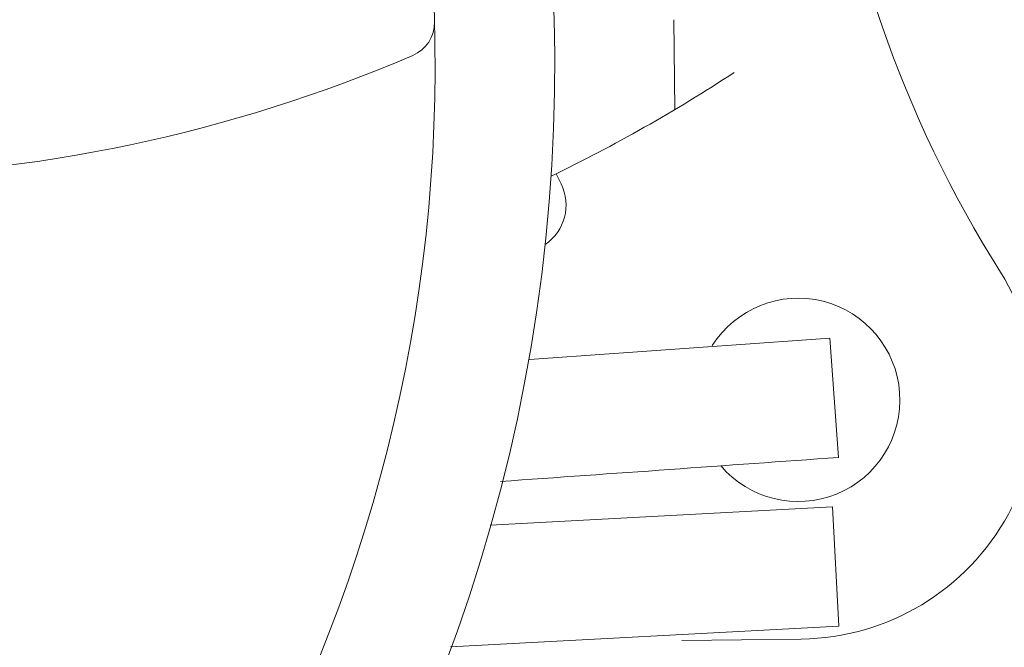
# Model space of a CAD drawing. Header units: metres. Extents: x -52 to 321, y -8 to 26.
# Tile 128 of 256: x 292.9675 to 293.0497, y 0.5183 to 0.5707. Entities that reach past the tile are written whole.
import ezdxf

# ---------------------------------------------------------------- set-up
doc = ezdxf.new("R2010")
doc.units = ezdxf.units.M
doc.header["$MEASUREMENT"] = 0
doc.layers.add('94 Genehmigungsplanung Bemaßung', color=7, linetype='Continuous')
doc.styles.add('ERSTELLTER_STIL_2', font='arial.ttf')
doc.dimstyles.new('ERSTELLTER_STIL__3', dxfattribs={"dimtxt": 0.25, "dimasz": 0.19, "dimexe": 0.18, "dimexo": 0.1, "dimgap": 0, "dimtad": 1, "dimzin": 0, "dimdsep": 46, "dimtxsty": 'ERSTELLTER_STIL_2', "dimblk": 'ARROWHEAD_6', "dimblk1": 'ARROWHEAD_6', "dimblk2": 'ARROWHEAD_6', "dimcen": 0.09, "dimclrd": 7, "dimclre": 7, "dimclrt": 7, "dimazin": 0, "dimtfac": 1, "dimtdec": 4, "dimtmove": 0, "dimatfit": 3, "dimfxl": 1, "dimtolj": 1, "dimtzin": 0, "dimarcsym": 0})

# ---------------------------------------------------------------- blocks, each defined once
blk = doc.blocks.new('*D56', base_point=(33626.11543635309, -0.002745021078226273))
at = {"layer": '94 Genehmigungsplanung Bemaßung', "color": 7, "linetype": 'Continuous', "lineweight": 13}
for p, q in [((294.5045581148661, 2.861904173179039), (294.5045581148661, 3.011904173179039)), ((294.6045581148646, 2.761904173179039), (294.4045581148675, 2.961904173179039)), ((294.6920581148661, 2.861904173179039), (294.3170581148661, 2.861904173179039)), ((294.5045581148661, -0.0380958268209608), (294.5045581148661, 2.861904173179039)), ((294.4045581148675, 0.06190417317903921), (294.6045581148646, -0.1380958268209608)), ((294.6920581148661, -0.0380958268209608), (294.3170581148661, -0.0380958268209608)), ((294.5045581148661, -0.1880958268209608), (294.5045581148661, -0.0380958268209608))]:
    blk.add_line(p, q, dxfattribs=at)
at = {"layer": '94 Genehmigungsplanung Bemaßung', "color": 7, "lineweight": 13, "insert": (294.4545581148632, 1.078254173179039), "char_height": 0.25, "attachment_point": 7, "rotation": 90, "style": 'ERSTELLTER_STIL_2'}
blk.add_mtext('\\A1;{\\pql;\\fArial|b0|i0|c0|p0;\\W1.000000;2,90}', dxfattribs=at)
blk = doc.blocks.new('ARROWHEAD_6')
at = {"color": 0, "linetype": 'Continuous', "lineweight": 0}
for p, q in [((-0.5, -0.5), (0.5, 0.5)), ((0, 0), (-1, 0))]:
    blk.add_line(p, q, dxfattribs=at)
blk = doc.blocks.new('*D57', base_point=(33626.11543635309, -0.002745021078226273))
at = {"layer": '94 Genehmigungsplanung Bemaßung', "color": 7, "linetype": 'Continuous', "lineweight": 13}
for p, q in [((296.5131079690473, 3.085248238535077), (296.5131079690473, 3.235248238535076)), ((296.6131079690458, 2.985248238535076), (296.4131079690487, 3.185248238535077)), ((296.7006079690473, 3.085248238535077), (296.3256079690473, 3.085248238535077)), ((296.5131079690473, -0.0380958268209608), (296.5131079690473, 3.085248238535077)), ((296.4131079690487, 0.06190417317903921), (296.6131079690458, -0.1380958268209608)), ((296.7006079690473, -0.0380958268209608), (296.3256079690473, -0.0380958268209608)), ((296.5131079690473, -0.1880958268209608), (296.5131079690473, -0.0380958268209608))]:
    blk.add_line(p, q, dxfattribs=at)
at = {"layer": '94 Genehmigungsplanung Bemaßung', "color": 7, "lineweight": 13, "insert": (296.5230397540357, 1.12700173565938), "char_height": 0.25, "attachment_point": 7, "rotation": 90, "style": 'ERSTELLTER_STIL_2'}
blk.add_mtext('\\A1;{\\pql;\\fArial|b0|i0|c0|p0;\\W1.000000;3,12\\fArial|b0|i0|c0|p0;\\W1.000000;\\A1{\\H.66x;\\S5^  ;}}', dxfattribs=at)

msp = doc.modelspace()

# ---------------------------------------------------------------- linework, layer by layer
at = {"color": 7, "linetype": 'Continuous', "lineweight": 13}
for p, q in [((293.0221979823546, 0.5631967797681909), (293.0221017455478, 0.5706928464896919)), ((293.0221979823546, 0.5631967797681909), (293.0221017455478, 0.5706928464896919)), ((293.0126944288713, 0.5569828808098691), (293.0122798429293, 0.5578286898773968)), ((293.0126944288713, 0.5569828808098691), (293.0122798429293, 0.5578286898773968)), ((293.035148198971, 0.5441052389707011), (293.0358639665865, 0.534144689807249)), ((293.035148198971, 0.5441052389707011), (293.0358639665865, 0.534144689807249)), ((293.0353595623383, 0.5300241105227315), (293.0067549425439, 0.5284969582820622)), ((293.0353595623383, 0.5300241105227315), (293.0067549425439, 0.5284969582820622)), ((293.0353595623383, 0.5300241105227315), (293.035891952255, 0.520052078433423)), ((293.0353595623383, 0.5300241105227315), (293.035891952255, 0.520052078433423)), ((293.035891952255, 0.520052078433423), (293.003442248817, 0.5183196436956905)), ((293.035891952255, 0.520052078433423), (293.003442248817, 0.5183196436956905)), ((293.0327527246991, 0.5189786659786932), (293.0227673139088, 0.5188504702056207)), ((293.0327527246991, 0.5189786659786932), (293.0227673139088, 0.5188504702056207))]:
    msp.add_line(p, q, dxfattribs=at)
for centre, radius, start, end in [((292.871347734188, 0.5668417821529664), 0.1408047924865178, 314.8437243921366, 35.92211673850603), ((292.871347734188, 0.5668417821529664), 0.1408047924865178, 314.8437243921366, 35.92211673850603), ((293.1338478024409, 0.6028889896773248), 0.09986233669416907, 160.1051870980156, 212.2465578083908), ((293.1338478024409, 0.6028889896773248), 0.09986233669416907, 160.1051870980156, 212.2465578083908), ((292.871347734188, 0.5668417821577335), 0.1308185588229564, 327.5212226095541, 32.09631455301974), ((292.871347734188, 0.5668417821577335), 0.1308185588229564, 327.5212226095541, 32.09631455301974), ((292.9991191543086, 0.5704617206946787), 0.002995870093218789, 293.192653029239, 0.7754312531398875), ((292.9991191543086, 0.5704617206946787), 0.002995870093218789, 293.192653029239, 0.7754312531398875), ((292.9991191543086, 0.5704617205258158), 0.002995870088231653, 0.7754344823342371, 1.622943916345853), ((292.9991191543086, 0.5704617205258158), 0.002995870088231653, 0.7754344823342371, 1.622943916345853), ((292.9507458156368, 0.6833660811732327), 0.1258265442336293, 248.2785975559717, 293.1924832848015), ((292.9507458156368, 0.6833660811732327), 0.1258265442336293, 248.2785975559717, 293.1924832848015), ((292.9507458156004, 0.6833660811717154), 0.1398072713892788, 295.9165253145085, 303.1279059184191), ((292.9507458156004, 0.6833660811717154), 0.1398072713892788, 295.9165253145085, 303.1279059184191), ((293.0091076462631, 0.5552247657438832), 0.003994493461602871, 304.3175456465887, 26.11247395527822), ((293.0091076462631, 0.5552247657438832), 0.003994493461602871, 304.3175456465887, 26.11247395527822), ((293.0324963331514, 0.5389494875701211), 0.0199724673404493, 270.7355404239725, 32.24655780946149), ((293.0324963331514, 0.5389494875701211), 0.0199724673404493, 270.7355404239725, 32.24655780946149), ((293.0324963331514, 0.5389494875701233), 0.008488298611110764, 220.3154437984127, 147.7454717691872), ((293.0324963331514, 0.5389494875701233), 0.008488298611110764, 220.3154437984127, 147.7454717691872), ((291.7252934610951, 18.77191020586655), 18.27480761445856, 274.0313112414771, 274.1102241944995), ((291.7252934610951, 18.77191020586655), 18.27480761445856, 274.0313112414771, 274.1102241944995), ((291.7252934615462, 18.77191020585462), 18.28479384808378, 274.0215562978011, 274.1102241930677), ((291.7252934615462, 18.77191020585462), 18.28479384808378, 274.0215562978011, 274.1102241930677)]:
    msp.add_arc(centre, radius, start, end, dxfattribs=at)

# ---------------------------------------------------------------- dimensions: what is measured, and where the dimension line sits
at = {"layer": '94 Genehmigungsplanung Bemaßung', "color": 7, "linetype": 'Continuous', "lineweight": 13}
for base, p1, p2, picture, middle in [((296.5131079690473, 3.085248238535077), (292.5655937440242, -0.0380958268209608), (297.0160634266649, 3.085248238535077), '*D57', (296.3381079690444, 1.78721548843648)), ((294.5045581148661, 2.861904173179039), (292.5296810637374, -0.03809582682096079), (292.5655937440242, 2.861904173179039), '*D56', (294.3295581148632, 1.401899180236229))]:
    dim = msp.add_linear_dim(base=base, p1=p1, p2=p2, angle=90, dimstyle='ERSTELLTER_STIL__3', dxfattribs=at)
    dim.commit()
    dim.dimension.update_dxf_attribs({"geometry": picture, "text_midpoint": middle, "dimtype": 160, "text_rotation": 90})

doc.saveas('drawing.dxf')
